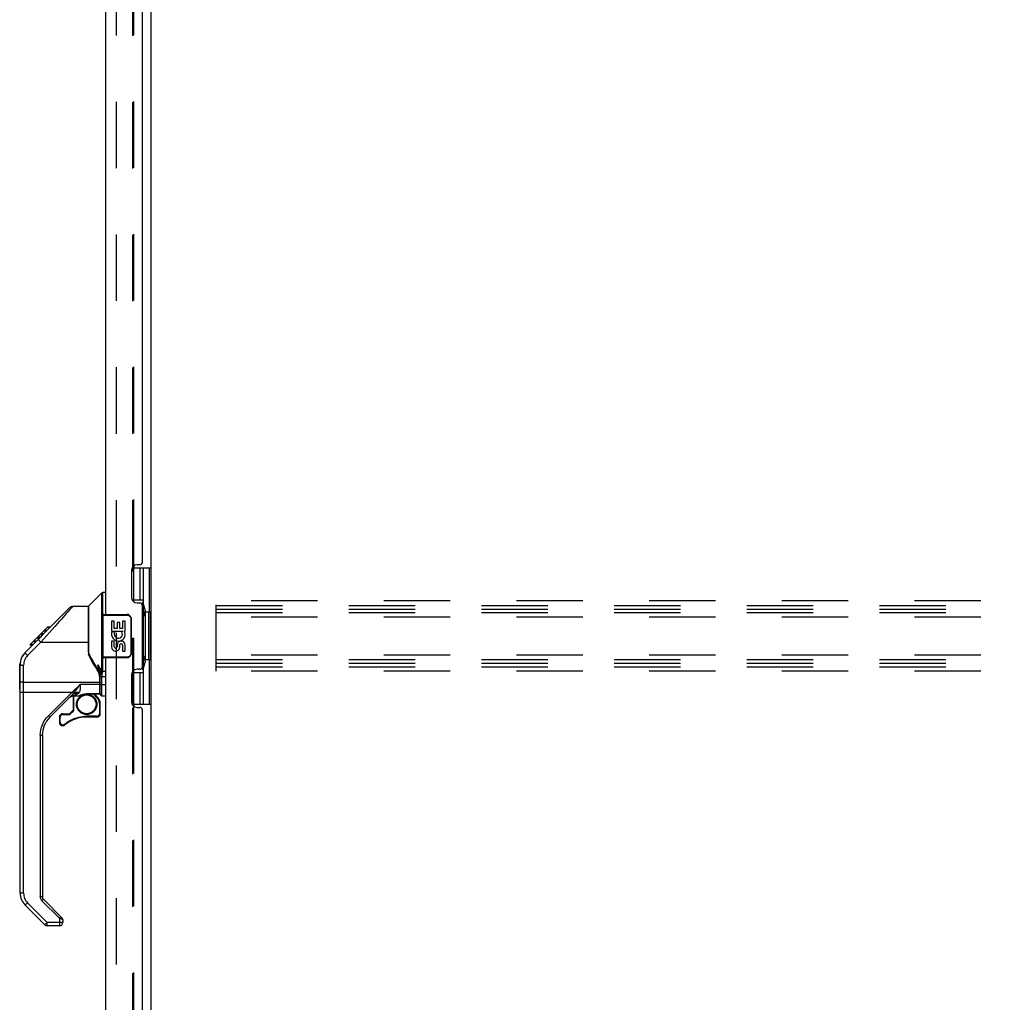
# Model space of a CAD drawing. Header units: inches. Extents: x 0 to 279, y 0 to 180.
# Tile 23 of 41: x 153 to 176, y 45 to 68. Entities that reach past the tile are written whole.
import ezdxf

# ---------------------------------------------------------------- set-up
doc = ezdxf.new("R2010")
doc.units = ezdxf.units.IN
doc.header["$LTSCALE"] = 15.327869
doc.header["$MEASUREMENT"] = 0
doc.linetypes.add('HIDDEN', pattern=[0.2, 0.1, -0.1])
doc.layers.get('0').update_dxf_attribs({"linetype": 'CONTINUOUS'})
doc.layers.add('DEFAULT_2', color=8, linetype='HIDDEN')
doc.layers.add('FRONT_MASTER_DOOR_ASSEMBLY', color=7, linetype='CONTINUOUS')

msp = doc.modelspace()

# ---------------------------------------------------------------- linework, layer by layer
at = {"color": 3, "linetype": 'Continuous'}
for p, q in [((156.164, 23.317), (156.164, 84.421)), ((155.743, 55.473), (155.743, 55.444)), ((155.76, 55.488), (155.76, 55.444)), ((155.743, 52.294), (155.743, 52.264)), ((155.76, 52.294), (155.76, 52.249))]:
    msp.add_line(p, q, dxfattribs=at)
at = {"layer": 'DEFAULT_2', "color": 8, "linetype": 'HIDDEN'}
for p, q in [((155.352, 84.603), (155.352, 23.134)), ((155.743, 55.473), (155.743, 78.514)), ((155.76, 55.488), (155.76, 78.499)), ((155.743, 52.294), (155.743, 55.444)), ((155.76, 52.294), (155.76, 55.444)), ((157.664, 53.056), (157.664, 54.681)), ((190.664, 54.681), (157.664, 54.681)), ((157.664, 54.577), (190.664, 54.577)), ((157.664, 54.494), (190.664, 54.494)), ((157.664, 54.41), (190.664, 54.41)), ((190.664, 54.306), (157.664, 54.306)), ((190.664, 53.431), (157.664, 53.431)), ((157.664, 53.327), (190.664, 53.327)), ((157.664, 53.244), (190.664, 53.244)), ((157.664, 53.16), (190.664, 53.16)), ((190.664, 53.056), (157.664, 53.056)), ((155.743, 29.223), (155.743, 52.264)), ((155.76, 29.238), (155.76, 52.249))]:
    msp.add_line(p, q, dxfattribs=at)
at = {"layer": 'FRONT_MASTER_DOOR_ASSEMBLY', "color": 3, "linetype": 'Continuous'}
for p, q in [((155.106, 79.619), (155.106, 54.369)), ((155.96, 55.576), (155.96, 78.411)), ((155.9, 55.516), (155.84, 55.516)), ((155.71, 55.386), (155.71, 54.766)), ((155.84, 54.636), (155.9, 54.636)), ((155.96, 53.161), (155.96, 54.576)), ((155.106, 53.369), (155.106, 28.119)), ((155.9, 53.101), (155.84, 53.101)), ((155.71, 52.971), (155.71, 52.351)), ((155.84, 52.221), (155.9, 52.221)), ((155.96, 29.326), (155.96, 52.161))]:
    msp.add_line(p, q, dxfattribs=at)
at = {"layer": 'FRONT_MASTER_DOOR_ASSEMBLY', "color": 7, "linetype": 'Continuous'}
for p, q in [((155.724, 55.444), (156.164, 55.444)), ((155.76, 54.664), (155.76, 55.444)), ((155.901, 55.444), (155.901, 54.709)), ((155.987, 52.294), (155.987, 55.444)), ((156.125, 54.419), (156.125, 55.444)), ((154.718, 54.563), (155.016, 54.861)), ((155.016, 54.861), (155.016, 53.072)), ((155.044, 53.062), (155.044, 54.873)), ((155.106, 54.873), (155.044, 54.873)), ((155.76, 54.709), (155.987, 54.709)), ((153.679, 53.918), (154.296, 54.535)), ((154.351, 54.558), (154.713, 54.558)), ((154.713, 54.558), (154.713, 53.453)), ((154.718, 53.5), (154.718, 54.563)), ((156.024, 54.469), (156.024, 54.449)), ((156.024, 54.419), (156.024, 53.319)), ((156.147, 54.419), (156.024, 54.419)), ((156.103, 54.419), (156.103, 53.319)), ((156.147, 53.319), (156.147, 54.419)), ((155.046, 54.354), (155.046, 53.384)), ((155.046, 54.354), (155.603, 54.354)), ((155.061, 54.369), (155.601, 54.369)), ((155.249, 54.214), (155.249, 53.984)), ((155.312, 54.214), (155.249, 54.214)), ((155.309, 54.369), (155.309, 54.354)), ((155.312, 54.047), (155.312, 54.214)), ((155.375, 54.183), (155.375, 54.047)), ((155.436, 54.183), (155.375, 54.183)), ((155.436, 54.047), (155.436, 54.183)), ((155.501, 54.214), (155.501, 54.047)), ((155.564, 54.214), (155.501, 54.214)), ((155.564, 53.984), (155.564, 54.214)), ((155.566, 54.369), (155.566, 54.354)), ((155.694, 54.269), (155.694, 53.469)), ((155.701, 54.269), (155.694, 54.269)), ((155.701, 54.269), (155.701, 53.469)), ((153.359, 53.664), (153.772, 54.078)), ((153.684, 53.923), (153.617, 53.923)), ((153.685, 53.99), (153.751, 53.99)), ((153.756, 53.995), (153.689, 53.995)), ((153.76, 53.999), (153.694, 53.999)), ((153.768, 54.074), (153.835, 54.074)), ((153.839, 54.078), (153.772, 54.078)), ((153.773, 54.078), (153.774, 54.08)), ((153.773, 54.079), (153.84, 54.079)), ((153.774, 54.08), (153.841, 54.08)), ((155.249, 53.984), (155.511, 53.984)), ((155.32, 53.948), (155.262, 53.973)), ((155.375, 54.047), (155.312, 54.047)), ((155.501, 54.047), (155.436, 54.047)), ((155.511, 53.984), (155.484, 53.965)), ((155.545, 53.984), (155.564, 53.984)), ((153.252, 53.49), (153.531, 53.768)), ((153.253, 53.491), (153.545, 53.783)), ((153.614, 53.725), (153.309, 53.42)), ((153.44, 53.745), (153.506, 53.745)), ((153.511, 53.75), (153.444, 53.75)), ((153.515, 53.754), (153.449, 53.754)), ((153.526, 53.832), (153.593, 53.832)), ((153.531, 53.77), (153.664, 53.903)), ((153.597, 53.836), (153.531, 53.836)), ((153.549, 53.786), (153.531, 53.768)), ((153.602, 53.841), (153.535, 53.841)), ((153.558, 53.796), (153.545, 53.783)), ((153.577, 53.815), (153.549, 53.786)), ((153.554, 53.793), (153.554, 53.792)), ((153.592, 53.831), (153.558, 53.796)), ((153.558, 53.796), (153.558, 53.796)), ((153.636, 53.875), (153.592, 53.831)), ((153.608, 53.914), (153.675, 53.914)), ((153.679, 53.918), (153.613, 53.918)), ((153.614, 53.725), (154.713, 53.725)), ((153.636, 53.875), (153.679, 53.918)), ((155.249, 53.754), (155.249, 53.617)), ((155.312, 53.754), (155.249, 53.754)), ((155.312, 53.617), (155.312, 53.754)), ((153.252, 53.49), (153.227, 53.462)), ((153.359, 53.664), (153.426, 53.664)), ((153.362, 53.668), (153.429, 53.668)), ((153.43, 53.669), (153.363, 53.669)), ((153.434, 53.673), (153.367, 53.673)), ((154.733, 53.46), (154.713, 53.516)), ((155.375, 53.659), (155.375, 53.617)), ((155.436, 53.597), (155.436, 53.666)), ((155.501, 53.659), (155.501, 53.523)), ((155.501, 53.523), (155.564, 53.523)), ((155.564, 53.523), (155.564, 53.659)), ((155.701, 53.469), (155.694, 53.469)), ((153.14, 53.252), (153.138, 53.213)), ((153.145, 53.29), (153.14, 53.252)), ((153.155, 53.327), (153.145, 53.29)), ((153.204, 53.431), (153.184, 53.398)), ((153.227, 53.462), (153.204, 53.431)), ((155.603, 53.384), (155.046, 53.384)), ((155.601, 53.369), (155.061, 53.369)), ((155.309, 53.369), (155.309, 53.384)), ((155.566, 53.369), (155.566, 53.384)), ((156.147, 53.319), (156.024, 53.319)), ((156.024, 53.288), (156.024, 53.268)), ((156.125, 52.294), (156.125, 53.319)), ((153.126, 52.631), (153.126, 53.217)), ((153.138, 47.929), (153.138, 53.213)), ((153.216, 47.928), (153.216, 53.197)), ((154.93, 53.201), (154.93, 53.114)), ((155.106, 53.051), (155.043, 53.051)), ((155.76, 52.294), (155.76, 53.074)), ((155.76, 53.029), (155.987, 53.029)), ((155.901, 53.029), (155.901, 52.294)), ((154.968, 52.799), (153.216, 52.799)), ((154.968, 52.933), (154.968, 52.532)), ((154.989, 52.938), (154.988, 52.939)), ((154.988, 52.53), (154.988, 52.937)), ((154.988, 52.936), (154.988, 52.937)), ((155.027, 52.932), (155.027, 52.929)), ((155.027, 52.932), (155.106, 52.932)), ((155.027, 52.929), (155.027, 52.926)), ((155.027, 52.926), (155.027, 52.923)), ((155.027, 52.491), (155.027, 52.923)), ((153.789, 52.027), (154.336, 52.574)), ((154.336, 52.574), (154.522, 52.752)), ((154.336, 52.574), (154.346, 52.564)), ((154.346, 52.564), (154.355, 52.555)), ((154.355, 52.555), (154.362, 52.547)), ((154.968, 52.752), (154.522, 52.752)), ((154.988, 52.755), (154.988, 52.756)), ((155.106, 52.74), (155.027, 52.74)), ((154.324, 52.496), (153.822, 51.994)), ((154.358, 52.486), (154.358, 52.159)), ((154.377, 52.489), (154.378, 52.489)), ((154.378, 52.489), (154.377, 52.489)), ((154.378, 52.159), (154.378, 52.489)), ((154.378, 52.489), (154.459, 52.489)), ((154.463, 52.529), (154.4, 52.491)), ((154.4, 52.491), (154.488, 52.491)), ((154.459, 52.491), (154.459, 52.489)), ((154.488, 52.491), (154.495, 52.492)), ((154.666, 52.532), (154.673, 52.532)), ((154.673, 52.532), (154.673, 52.535)), ((154.968, 52.535), (154.673, 52.535)), ((154.673, 52.532), (154.968, 52.532)), ((154.916, 52.438), (154.822, 52.532)), ((154.851, 52.532), (154.93, 52.452)), ((154.923, 52.445), (154.916, 52.438)), ((154.988, 52.552), (154.988, 52.548)), ((155.027, 52.491), (155.106, 52.491)), ((154.283, 52.079), (154.355, 52.151)), ((154.368, 52.137), (154.296, 52.065)), ((154.378, 52.159), (154.358, 52.159)), ((154.362, 52.143), (154.368, 52.137)), ((154.457, 52.292), (154.437, 52.292)), ((154.89, 52.292), (154.909, 52.292)), ((154.968, 52.313), (154.968, 52.075)), ((154.968, 52.313), (154.988, 52.313)), ((154.988, 52.075), (154.988, 52.313)), ((155.724, 52.294), (156.164, 52.294)), ((153.8, 52.016), (153.789, 52.027)), ((153.809, 52.007), (153.8, 52.016)), ((153.816, 52), (153.809, 52.007)), ((154.043, 51.997), (154.043, 51.877)), ((154.043, 51.997), (154.063, 51.997)), ((154.063, 51.877), (154.043, 51.877)), ((154.063, 51.877), (154.063, 51.997)), ((154.122, 52.075), (154.275, 52.075)), ((154.122, 52.056), (154.122, 52.062)), ((154.122, 52.056), (154.274, 52.056)), ((154.274, 52.062), (154.274, 52.056)), ((154.296, 52.065), (154.29, 52.071)), ((154.909, 52.016), (154.673, 52.016)), ((154.673, 52.002), (154.673, 52.007)), ((154.909, 51.997), (154.673, 51.997)), ((154.909, 52.008), (154.909, 52.003)), ((154.988, 52.075), (154.968, 52.075)), ((154.159, 51.832), (154.163, 51.827)), ((154.163, 51.827), (154.167, 51.823)), ((154.167, 51.823), (154.169, 51.82)), ((153.602, 51.576), (153.602, 47.843)), ((153.623, 51.576), (153.635, 51.576)), ((153.65, 51.577), (153.65, 47.844)), ((153.636, 47.843), (153.624, 47.843)), ((153.659, 47.774), (153.666, 47.781)), ((153.673, 47.788), (154.108, 47.353)), ((153.705, 47.199), (153.253, 47.651)), ((153.291, 47.688), (153.309, 47.705)), ((153.309, 47.705), (153.761, 47.253)), ((153.639, 47.754), (153.65, 47.764)), ((154.043, 47.35), (153.639, 47.754)), ((153.65, 47.764), (153.659, 47.774)), ((154.054, 47.361), (154.043, 47.35)), ((154.043, 47.35), (154.043, 47.176)), ((154.057, 47.345), (154.043, 47.35)), ((154.063, 47.37), (154.054, 47.361)), ((154.1, 47.327), (154.057, 47.345)), ((154.071, 47.378), (154.063, 47.37)), ((153.761, 47.253), (153.744, 47.236)), ((153.761, 47.176), (153.761, 47.253)), ((154.056, 47.253), (153.761, 47.253)), ((154.043, 47.176), (153.761, 47.176)), ((154.122, 47.319), (154.122, 47.255))]:
    msp.add_line(p, q, dxfattribs=at)
for points in [[(155.951, 54.608), (155.954, 54.611), (155.959, 54.62), (155.964, 54.627), (155.968, 54.635), (155.972, 54.642), (155.975, 54.648), (155.978, 54.654), (155.981, 54.66), (155.983, 54.665), (155.984, 54.67), (155.986, 54.674), (155.987, 54.678), (155.987, 54.682), (155.987, 54.685)], [(154.23, 54.421), (154.201, 54.388), (154.169, 54.352), (154.091, 54.263)], [(154.344, 54.55), (154.322, 54.524), (154.304, 54.504), (154.282, 54.48), (154.23, 54.421)], [(154.296, 54.535), (154.303, 54.541), (154.312, 54.547), (154.321, 54.552), (154.331, 54.555), (154.341, 54.557), (154.351, 54.558)], [(154.351, 54.558), (154.35, 54.556), (154.344, 54.55)], [(154.091, 54.263), (154.044, 54.211), (153.993, 54.154), (153.938, 54.091), (153.878, 54.024), (153.815, 53.952), (153.749, 53.878), (153.682, 53.802), (153.614, 53.725)], [(155.601, 54.369), (155.602, 54.369), (155.602, 54.368), (155.602, 54.367), (155.603, 54.366), (155.603, 54.364), (155.603, 54.363), (155.603, 54.36), (155.603, 54.358), (155.603, 54.356), (155.603, 54.354)], [(155.603, 54.354), (155.612, 54.353), (155.62, 54.352), (155.629, 54.35), (155.637, 54.348), (155.645, 54.344), (155.653, 54.34), (155.66, 54.335), (155.666, 54.33), (155.672, 54.325), (155.676, 54.319), (155.68, 54.313), (155.684, 54.308), (155.686, 54.302), (155.689, 54.297), (155.69, 54.292), (155.692, 54.287), (155.693, 54.282), (155.693, 54.277), (155.694, 54.273), (155.694, 54.269)], [(155.694, 54.305), (155.696, 54.299), (155.698, 54.293), (155.699, 54.287), (155.7, 54.281), (155.701, 54.275), (155.701, 54.269)], [(153.531, 53.769), (153.531, 53.769), (153.531, 53.769), (153.531, 53.769), (153.531, 53.768)], [(153.558, 53.796), (153.558, 53.792), (153.56, 53.788), (153.563, 53.783), (153.568, 53.776), (153.573, 53.769), (153.58, 53.761), (153.587, 53.752), (153.596, 53.743), (153.605, 53.734), (153.614, 53.725)], [(153.652, 53.891), (153.633, 53.872), (153.614, 53.853), (153.595, 53.834), (153.577, 53.815)], [(153.253, 53.491), (153.234, 53.47), (153.208, 53.438), (153.186, 53.402), (153.168, 53.365), (153.154, 53.325), (153.144, 53.284), (153.139, 53.243), (153.138, 53.213)], [(153.252, 53.49), (153.252, 53.49), (153.252, 53.49), (153.252, 53.491), (153.253, 53.491), (153.253, 53.491), (153.253, 53.491)], [(153.259, 53.476), (153.255, 53.482), (153.253, 53.487), (153.252, 53.49)], [(153.309, 53.42), (153.3, 53.428), (153.291, 53.437), (153.283, 53.446), (153.276, 53.454), (153.269, 53.462), (153.264, 53.469), (153.259, 53.476)], [(155.694, 53.469), (155.694, 53.464), (155.693, 53.46), (155.693, 53.455), (155.692, 53.45), (155.69, 53.445), (155.689, 53.44), (155.686, 53.435), (155.684, 53.429), (155.68, 53.424), (155.676, 53.418), (155.672, 53.413), (155.666, 53.407), (155.66, 53.402), (155.653, 53.397), (155.645, 53.393), (155.637, 53.39), (155.629, 53.387), (155.62, 53.385), (155.612, 53.384), (155.603, 53.384)], [(155.701, 53.469), (155.701, 53.462), (155.7, 53.456), (155.699, 53.45), (155.698, 53.444), (155.696, 53.438), (155.694, 53.433)], [(153.184, 53.398), (153.168, 53.364), (153.158, 53.337)], [(153.309, 53.42), (153.288, 53.397), (153.27, 53.373), (153.254, 53.346), (153.241, 53.318), (153.23, 53.288), (153.223, 53.258), (153.218, 53.228), (153.216, 53.197)], [(154.919, 53.092), (154.875, 53.155), (154.835, 53.217), (154.799, 53.277), (154.766, 53.337), (154.737, 53.395), (154.713, 53.453)], [(154.935, 53.108), (154.886, 53.178), (154.837, 53.255), (154.797, 53.325), (154.762, 53.393), (154.733, 53.46)], [(155.601, 53.369), (155.602, 53.369), (155.602, 53.369), (155.602, 53.37), (155.603, 53.372), (155.603, 53.373), (155.603, 53.375), (155.603, 53.377), (155.603, 53.379), (155.603, 53.381), (155.603, 53.384)], [(153.138, 53.213), (153.139, 53.211), (153.142, 53.208), (153.146, 53.206), (153.152, 53.204), (153.16, 53.202), (153.169, 53.2), (153.18, 53.199), (153.191, 53.198), (153.204, 53.197), (153.216, 53.197)], [(154.919, 53.092), (154.922, 53.094), (154.925, 53.097), (154.928, 53.099), (154.931, 53.102), (154.933, 53.104), (154.934, 53.105), (154.935, 53.107), (154.935, 53.108)], [(154.968, 52.933), (154.967, 52.962), (154.962, 52.99), (154.955, 53.018), (154.946, 53.044), (154.933, 53.069), (154.919, 53.092)], [(154.93, 53.201), (154.947, 53.163), (154.962, 53.127), (154.976, 53.092), (154.988, 53.058), (155, 53.025), (155.009, 52.992)], [(154.983, 53), (154.978, 53.031), (154.971, 53.063), (154.962, 53.095), (154.953, 53.129), (154.942, 53.164), (154.93, 53.201)], [(154.93, 53.201), (154.944, 53.18), (154.957, 53.159), (154.971, 53.137), (154.986, 53.116), (155.001, 53.094), (155.016, 53.072)], [(154.988, 52.937), (154.987, 52.96), (154.982, 52.995), (154.974, 53.03), (154.961, 53.062), (154.946, 53.091), (154.935, 53.108)], [(155.009, 52.992), (155.011, 53.006), (155.013, 53.018), (155.014, 53.03), (155.015, 53.042), (155.016, 53.052), (155.017, 53.062)], [(155.017, 53.062), (155.017, 53.063), (155.017, 53.065), (155.017, 53.066), (155.016, 53.068), (155.016, 53.07), (155.016, 53.072)], [(155.044, 53.062), (155.039, 53.063), (155.034, 53.063), (155.029, 53.065), (155.024, 53.067), (155.02, 53.069), (155.016, 53.072)], [(155.043, 53.051), (155.038, 53.052), (155.033, 53.053), (155.029, 53.055), (155.024, 53.056), (155.02, 53.059), (155.017, 53.062)], [(155.043, 53.051), (155.04, 53.043), (155.037, 53.034), (155.034, 53.024), (155.03, 53.013), (155.026, 53.001), (155.021, 52.988)], [(155.044, 53.062), (155.044, 53.061), (155.044, 53.059), (155.044, 53.057), (155.043, 53.055), (155.043, 53.053), (155.043, 53.051)], [(155.987, 53.052), (155.987, 53.056), (155.987, 53.059), (155.986, 53.063), (155.984, 53.068), (155.983, 53.073), (155.981, 53.078), (155.978, 53.083), (155.975, 53.089), (155.972, 53.096), (155.968, 53.103), (155.964, 53.11), (155.959, 53.118), (155.954, 53.126), (155.951, 53.13)], [(153.216, 52.799), (153.204, 52.799), (153.192, 52.8), (153.181, 52.801), (153.17, 52.802), (153.161, 52.804), (153.153, 52.806), (153.146, 52.808), (153.142, 52.81), (153.139, 52.813), (153.138, 52.816)], [(154.968, 52.933), (154.972, 52.933), (154.976, 52.933), (154.979, 52.934), (154.982, 52.934), (154.985, 52.935), (154.987, 52.935), (154.988, 52.936)], [(154.988, 52.803), (154.988, 52.802), (154.987, 52.802), (154.985, 52.801), (154.982, 52.8), (154.979, 52.8), (154.976, 52.799), (154.972, 52.799), (154.968, 52.799)], [(154.987, 52.965), (154.986, 52.97), (154.985, 52.98), (154.984, 52.99), (154.983, 53)], [(154.983, 53), (154.984, 52.998), (154.985, 52.997), (154.986, 52.995), (154.988, 52.994), (154.99, 52.992), (154.993, 52.991), (154.997, 52.99), (155.001, 52.989), (155.005, 52.988), (155.01, 52.988), (155.015, 52.988), (155.021, 52.988)], [(155.009, 52.992), (155.004, 52.992), (155, 52.992), (154.996, 52.993), (154.993, 52.994), (154.99, 52.995), (154.988, 52.996), (154.986, 52.997), (154.985, 52.998), (154.984, 52.999), (154.983, 53)], [(154.988, 52.931), (154.989, 52.93), (154.99, 52.929), (154.992, 52.928), (154.995, 52.927)], [(155.027, 52.932), (155.021, 52.932), (155.015, 52.932), (155.01, 52.933), (155.005, 52.933), (155, 52.934), (154.996, 52.935), (154.993, 52.936), (154.99, 52.937), (154.989, 52.938)], [(154.995, 52.927), (154.999, 52.926), (155.004, 52.925), (155.009, 52.924), (155.015, 52.924), (155.021, 52.923), (155.027, 52.923)], [(155.021, 52.988), (155.019, 52.989), (155.017, 52.989), (155.015, 52.99), (155.013, 52.991), (155.011, 52.991), (155.009, 52.992)], [(155.021, 52.988), (155.023, 52.979), (155.024, 52.97), (155.025, 52.96), (155.026, 52.951), (155.027, 52.942), (155.027, 52.932)], [(153.138, 52.575), (153.139, 52.575), (153.142, 52.575), (153.146, 52.574), (153.153, 52.574), (153.161, 52.574), (153.17, 52.574), (153.181, 52.574), (153.192, 52.574), (153.204, 52.574), (154.336, 52.574)], [(154.367, 52.543), (154.393, 52.573), (154.418, 52.606), (154.444, 52.641), (154.469, 52.676), (154.495, 52.714), (154.522, 52.752)], [(154.498, 52.562), (154.475, 52.565), (154.451, 52.566), (154.428, 52.564), (154.406, 52.559), (154.386, 52.552), (154.367, 52.543)], [(154.498, 52.562), (154.494, 52.556), (154.489, 52.55), (154.483, 52.545), (154.477, 52.539), (154.47, 52.534), (154.463, 52.529)], [(154.522, 52.752), (154.524, 52.721), (154.525, 52.691), (154.524, 52.663), (154.523, 52.638), (154.519, 52.615), (154.514, 52.595), (154.507, 52.578), (154.498, 52.562)], [(154.968, 52.752), (154.972, 52.753), (154.976, 52.753), (154.979, 52.753), (154.982, 52.753), (154.985, 52.754), (154.987, 52.755), (154.988, 52.755)], [(155.027, 52.74), (155.022, 52.74), (155.017, 52.74), (155.012, 52.741), (155.008, 52.741), (155.004, 52.742), (155, 52.742), (154.996, 52.743), (154.993, 52.744), (154.991, 52.745), (154.989, 52.746), (154.988, 52.747), (154.988, 52.748)], [(154.324, 52.496), (154.331, 52.503), (154.339, 52.511), (154.346, 52.519), (154.353, 52.527), (154.36, 52.535), (154.367, 52.543)], [(154.463, 52.529), (154.443, 52.533), (154.424, 52.534), (154.405, 52.533), (154.386, 52.53), (154.369, 52.525), (154.352, 52.517), (154.337, 52.507), (154.324, 52.496)], [(154.362, 52.547), (154.365, 52.545), (154.367, 52.543)], [(154.437, 52.292), (154.437, 52.313), (154.44, 52.333), (154.445, 52.353), (154.451, 52.373), (154.459, 52.392), (154.468, 52.41), (154.479, 52.427), (154.492, 52.444), (154.506, 52.459), (154.521, 52.473), (154.537, 52.486), (154.555, 52.497), (154.573, 52.506), (154.592, 52.514), (154.612, 52.52), (154.632, 52.525), (154.652, 52.527), (154.673, 52.528), (154.694, 52.527), (154.714, 52.525), (154.734, 52.52), (154.754, 52.514), (154.773, 52.506), (154.791, 52.497), (154.808, 52.486), (154.825, 52.473), (154.84, 52.459), (154.854, 52.444), (154.866, 52.428), (154.877, 52.411), (154.887, 52.392), (154.895, 52.373), (154.901, 52.353), (154.905, 52.333), (154.908, 52.313), (154.909, 52.292)], [(154.459, 52.489), (154.463, 52.489), (154.467, 52.49), (154.47, 52.491)], [(154.488, 52.491), (154.497, 52.492), (154.505, 52.493), (154.515, 52.496), (154.527, 52.5), (154.54, 52.505), (154.555, 52.51), (154.571, 52.516), (154.589, 52.521), (154.608, 52.525), (154.627, 52.529), (154.647, 52.531), (154.666, 52.532)], [(154.495, 52.492), (154.504, 52.494), (154.515, 52.498)], [(154.515, 52.498), (154.542, 52.508), (154.558, 52.514), (154.575, 52.52), (154.594, 52.525), (154.613, 52.529), (154.633, 52.532), (154.653, 52.534), (154.673, 52.535)], [(154.968, 52.313), (154.968, 52.327), (154.966, 52.341), (154.963, 52.354), (154.959, 52.368), (154.955, 52.381), (154.949, 52.394), (154.942, 52.406), (154.934, 52.417), (154.926, 52.428), (154.916, 52.438)], [(154.93, 52.452), (154.93, 52.452), (154.93, 52.452), (154.929, 52.451), (154.928, 52.45), (154.926, 52.448), (154.923, 52.445)], [(154.985, 52.542), (154.982, 52.54), (154.979, 52.538), (154.976, 52.536), (154.972, 52.535), (154.968, 52.535)], [(154.988, 52.548), (154.987, 52.545), (154.985, 52.542)], [(154.355, 52.151), (154.355, 52.151), (154.355, 52.15), (154.356, 52.149), (154.357, 52.148), (154.358, 52.147), (154.362, 52.143)], [(154.368, 52.137), (154.371, 52.14), (154.373, 52.143), (154.375, 52.147), (154.376, 52.151), (154.377, 52.155), (154.378, 52.159)], [(154.909, 52.292), (154.908, 52.271), (154.905, 52.251), (154.901, 52.231), (154.895, 52.211), (154.887, 52.192), (154.877, 52.174), (154.866, 52.157), (154.854, 52.14), (154.84, 52.125), (154.825, 52.111), (154.808, 52.098), (154.791, 52.087), (154.772, 52.078), (154.753, 52.07), (154.734, 52.064), (154.714, 52.059), (154.693, 52.057), (154.673, 52.056), (154.652, 52.057), (154.632, 52.059), (154.612, 52.064), (154.592, 52.07), (154.573, 52.078), (154.555, 52.087), (154.537, 52.098), (154.521, 52.111), (154.506, 52.125), (154.492, 52.14), (154.479, 52.156), (154.468, 52.174), (154.459, 52.192), (154.451, 52.211), (154.445, 52.231), (154.44, 52.251), (154.438, 52.271), (154.437, 52.292)], [(153.602, 51.576), (153.605, 51.639), (153.615, 51.7), (153.63, 51.761), (153.651, 51.82), (153.678, 51.877), (153.71, 51.93), (153.747, 51.98), (153.789, 52.027)], [(153.822, 51.994), (153.822, 51.995), (153.821, 51.996), (153.819, 51.998), (153.816, 52)], [(154.122, 52.056), (154.115, 52.055), (154.108, 52.054), (154.102, 52.052), (154.096, 52.05), (154.09, 52.047), (154.085, 52.043), (154.08, 52.039), (154.075, 52.034), (154.072, 52.028), (154.068, 52.022), (154.066, 52.016), (154.064, 52.01), (154.063, 52.003), (154.063, 51.997)], [(154.063, 51.877), (154.063, 51.87), (154.064, 51.863), (154.067, 51.856), (154.07, 51.849), (154.074, 51.843), (154.079, 51.837), (154.084, 51.832), (154.09, 51.828), (154.096, 51.824), (154.103, 51.821), (154.11, 51.819), (154.118, 51.819), (154.125, 51.819), (154.133, 51.819), (154.14, 51.821), (154.147, 51.824), (154.153, 51.828), (154.159, 51.832)], [(154.122, 52.062), (154.122, 52.067), (154.122, 52.07), (154.122, 52.072), (154.122, 52.073), (154.122, 52.074), (154.122, 52.075), (154.122, 52.075)], [(154.159, 51.832), (154.196, 51.86), (154.234, 51.887), (154.274, 51.911), (154.315, 51.933), (154.357, 51.952), (154.4, 51.969), (154.444, 51.983), (154.489, 51.995), (154.534, 52.004), (154.58, 52.011), (154.626, 52.015), (154.673, 52.016)], [(154.275, 52.075), (154.274, 52.075), (154.274, 52.075), (154.274, 52.073), (154.274, 52.072), (154.274, 52.07), (154.274, 52.068), (154.274, 52.062)], [(154.274, 52.056), (154.278, 52.056), (154.282, 52.057), (154.286, 52.058), (154.29, 52.06), (154.293, 52.062), (154.296, 52.065)], [(154.29, 52.071), (154.287, 52.075), (154.286, 52.076), (154.284, 52.077), (154.284, 52.078), (154.283, 52.079), (154.283, 52.079)], [(154.673, 52.007), (154.673, 52.013), (154.673, 52.016)], [(154.673, 51.997), (154.673, 51.997), (154.673, 51.998), (154.673, 51.999), (154.673, 52), (154.673, 52.002)], [(154.909, 52.016), (154.916, 52.017), (154.922, 52.018), (154.929, 52.02), (154.935, 52.022), (154.94, 52.026), (154.946, 52.029), (154.951, 52.034), (154.955, 52.039), (154.959, 52.044), (154.962, 52.05), (154.965, 52.056), (154.967, 52.062), (154.968, 52.069), (154.968, 52.075)], [(154.909, 52.016), (154.909, 52.013), (154.909, 52.008)], [(154.909, 52.003), (154.909, 52.001), (154.909, 51.999), (154.909, 51.998), (154.909, 51.997), (154.909, 51.997)], [(154.169, 51.82), (154.171, 51.818), (154.171, 51.817), (154.172, 51.817), (154.172, 51.817)], [(153.602, 51.576), (153.61, 51.576), (153.623, 51.576)], [(153.635, 51.576), (153.64, 51.576), (153.644, 51.576), (153.647, 51.577), (153.649, 51.577), (153.65, 51.577)], [(153.216, 47.928), (153.204, 47.928), (153.192, 47.928), (153.181, 47.928), (153.171, 47.928), (153.162, 47.928), (153.153, 47.929), (153.147, 47.929), (153.142, 47.929), (153.139, 47.929), (153.138, 47.929)], [(153.216, 47.928), (153.218, 47.897), (153.223, 47.867), (153.23, 47.837), (153.24, 47.807), (153.254, 47.78), (153.27, 47.753), (153.288, 47.728), (153.309, 47.705)], [(153.639, 47.754), (153.628, 47.767), (153.619, 47.78), (153.612, 47.795), (153.607, 47.81), (153.603, 47.827), (153.602, 47.843)], [(153.624, 47.843), (153.61, 47.843), (153.602, 47.843)], [(153.65, 47.844), (153.649, 47.844), (153.647, 47.844), (153.645, 47.844), (153.641, 47.843), (153.636, 47.843)], [(153.666, 47.781), (153.669, 47.784), (153.671, 47.786), (153.672, 47.788), (153.673, 47.788)], [(153.253, 47.651), (153.254, 47.652), (153.256, 47.653), (153.259, 47.657), (153.264, 47.661), (153.269, 47.666), (153.275, 47.672), (153.291, 47.688)], [(154.077, 47.384), (154.076, 47.384), (154.075, 47.382), (154.073, 47.38), (154.071, 47.378)], [(154.118, 47.32), (154.108, 47.324), (154.1, 47.327)], [(153.744, 47.236), (153.728, 47.221), (153.722, 47.214), (153.716, 47.209), (153.711, 47.205), (153.708, 47.201), (153.706, 47.199), (153.705, 47.199)], [(154.122, 47.255), (154.121, 47.254), (154.118, 47.254), (154.113, 47.254), (154.107, 47.254), (154.099, 47.254), (154.09, 47.253), (154.079, 47.253), (154.068, 47.253), (154.056, 47.253)], [(154.122, 47.319), (154.121, 47.32), (154.118, 47.32)]]:
    msp.add_lwpolyline(points, dxfattribs=at)
msp.add_circle((154.673, 52.292), 0.217, dxfattribs=at)
at = {"layer": 'FRONT_MASTER_DOOR_ASSEMBLY', "color": 3, "linetype": 'Continuous'}
for centre, radius, start, end in [((155.84, 55.386), 0.13, 90, 180), ((155.9, 55.576), 0.06, 270, 360), ((155.84, 54.766), 0.13, 180, 270), ((155.9, 54.576), 0.06, 0, 90), ((155.84, 52.971), 0.13, 90, 180), ((155.9, 53.161), 0.06, 270, 360), ((155.84, 52.351), 0.13, 180, 270), ((155.9, 52.161), 0.06, 0, 90)]:
    msp.add_arc(centre, radius, start, end, dxfattribs=at)
at = {"layer": 'FRONT_MASTER_DOOR_ASSEMBLY', "color": 7, "linetype": 'Continuous'}
for centre, radius, start, end in [((155.044, 54.833), 0.0394, 90, 135), ((154.732, 54.55), 0.0197, 135, 172.5), ((155.061, 54.354), 0.015, 90, 180), ((155.601, 54.269), 0.1, 21.205, 90), ((155.406, 53.911), 0.157, 156.5966, 341.8791), ((155.406, 53.911), 0.0943, 156.5966, 35.1122), ((155.406, 53.911), 0.157, 25.737, 27.8532), ((155.41, 53.911), 0.154, 341.4199, 26.1963), ((155.469, 53.659), 0.0943, 0, 180), ((155.343, 53.617), 0.0943, 180, 248.6704), ((155.343, 53.617), 0.0943, 248.6999, 347.4338), ((155.344, 53.617), 0.0314, 180, 0.0485), ((155.47, 53.654), 0.0362, 83.4285, 161.7628), ((155.469, 53.659), 0.0314, 0, 81.2295), ((155.061, 53.384), 0.015, 180, 270), ((155.601, 53.469), 0.1, 270, 338.7946), ((153.146, 53.217), 0.0197, 110.9631, 180), ((153.146, 52.631), 0.0197, 180, 246.393), ((154.4, 52.294), 0.197, 90, 135), ((154.791, 52.313), 0.197, 0, 45), ((154.968, 52.552), 0.0197, 270, 360), ((155.027, 52.53), 0.0394, 180, 270), ((154.346, 52.159), 0.0118, 315, 360), ((154.24, 51.577), 0.591, 135, 180), ((154.122, 51.997), 0.0787, 90, 180), ((154.122, 51.877), 0.0787, 180, 309.5212), ((154.673, 51.209), 0.787, 90, 129.5212), ((154.275, 52.087), 0.0118, 270, 315), ((154.909, 52.075), 0.0787, 270, 360), ((153.531, 47.929), 0.394, 180, 225), ((153.728, 47.844), 0.0787, 180, 225), ((154.075, 47.319), 0.0472, 0, 45), ((153.761, 47.255), 0.0787, 225, 270), ((154.043, 47.255), 0.0787, 270, 360)]:
    msp.add_arc(centre, radius, start, end, dxfattribs=at)
for centre, start_param, end_param in [((155.92, 54.459), -1.51401, -0.699287), ((155.92, 54.459), -2.442306, -1.627583), ((155.92, 53.278), -1.51401, -0.699287), ((155.92, 53.278), -2.442306, -1.627583)]:
    msp.add_ellipse(centre, major_axis=(0, 0.18), ratio=0.579493, start_param=start_param, end_param=end_param, dxfattribs=at)

doc.saveas('drawing.dxf')
